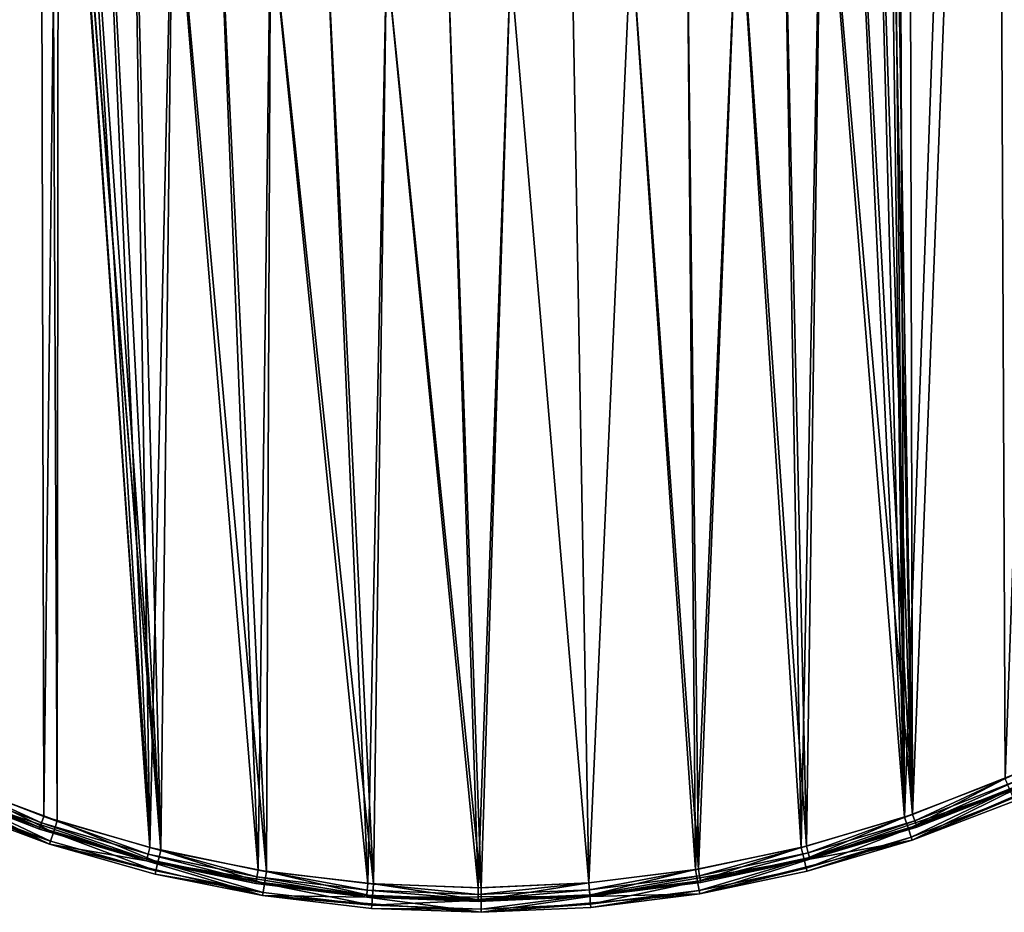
# Model space of a CAD drawing. Header units: millimetres. Extents: x 14 to 1324, y -100 to 100.
# Tile 38 of 214: x 351 to 423, y -100 to -34. Entities that reach past the tile are written whole.
import ezdxf

# ---------------------------------------------------------------- set-up
doc = ezdxf.new("R2010")
doc.units = ezdxf.units.MM
doc.header["$LTSCALE"] = 25.4
doc.layers.get('0').update_dxf_attribs({"true_color": 0xff5454})

# ---------------------------------------------------------------- blocks, each defined once
blk = doc.blocks.new('HERMANOS-V-8032.STL')
at = {"color": 250, "true_color": 0x262626}
mesh = blk.add_polyface(dxfattribs=at)
corners = [(284.645, 3.583, 14), (285.381, -0.23, 14), (285.364, -12.494, 14), (286.514, 19.568, 14), (286.696, 16.101, 14), (290.923, 35.045, 14), (290.681, 31.993, 14), (297.228, 47.012, 14), (297.757, 49.615, 14), (306.157, 60.749, 14), (306.84, 62.9, 14), (317.225, 72.828, 14), (317.937, 74.556, 14), (330.131, 82.921, 14), (330.76, 84.281, 14), (344.522, 90.752, 14), (344.976, 91.823, 14), (360.006, 96.108, 14), (360.219, 96.987, 14), (376.16, 98.842, 14), (376.092, 99.639, 14), (392.185, 99.71, 14), (392.544, 98.88, 14), (408.081, 97.199, 14), (408.71, 96.221, 14), (423.369, 92.171, 14), (424.218, 90.937, 14), (437.652, 84.755, 14), (438.645, 83.172, 14), (450.56, 75.144, 14), (451.598, 73.139, 14), (461.76, 63.587, 14), (462.722, 61.111, 14), (470.961, 50.384, 14), (471.715, 47.416, 14), (477.924, 35.875, 14), (478.331, 32.427, 14), (482.47, 20.437, 14), (482.39, 16.554, 14), (483.78, 0.23, 14), (484.481, 4.47, 14), (483.904, -11.613, 14), (286.772, -16.554, 14), (288.653, -28.247, 14), (290.83, -32.427, 14), (294.427, -43.27, 14), (297.446, -47.416, 14), (302.535, -57.171, 14), (306.439, -61.111, 14), (312.768, -69.592, 14), (317.563, -73.139, 14), (324.861, -80.21, 14), (330.516, -83.172, 14), (338.501, -88.751, 14), (344.943, -90.937, 14), (353.335, -94.993, 14), (360.451, -96.221, 14), (368.977, -98.775, 14), (376.618, -98.88, 14), (385.024, -99.999, 14), (393.001, -98.842, 14), (401.059, -98.633, 14), (409.155, -96.108, 14), (416.668, -94.712, 14), (424.639, -90.752, 14), (431.445, -88.339, 14), (439.03, -82.921, 14), (445.009, -79.677, 14), (451.936, -72.828, 14), (457.007, -68.952, 14), (463.004, -60.749, 14), (467.13, -56.441, 14), (471.933, -47.012, 14), (475.115, -42.468, 14), (478.48, -31.993, 14), (480.755, -27.395, 14), (482.465, -16.101, 14)]
mesh.append_faces([[corners[k] for k in face] for face in [(0, 1, 2), (1, 3, 4), (4, 5, 6), (6, 5, 7), (7, 8, 9), (9, 10, 11), (11, 12, 13), (13, 14, 15), (15, 16, 17), (17, 18, 19), (19, 21, 22), (22, 23, 24), (24, 25, 26), (26, 27, 28), (28, 29, 30), (30, 31, 32), (32, 33, 34), (34, 35, 36), (36, 37, 38), (38, 37, 39), (2, 42, 43), (42, 2, 1), (43, 44, 45), (45, 46, 47), (47, 48, 49), (49, 50, 51), (51, 52, 53), (53, 54, 55), (55, 56, 57), (57, 58, 59), (59, 60, 61), (61, 62, 63), (63, 64, 65), (65, 66, 67), (67, 68, 69), (69, 70, 71), (71, 72, 73), (73, 74, 75), (75, 76, 41)]], dxfattribs={"vtx0": -1, "vtx1": -1, "color": 250})
mesh.append_faces([[corners[k] for k in face] for face in [(1, 0, 3), (4, 3, 5), (7, 5, 8), (9, 8, 10), (11, 10, 12), (13, 12, 14), (15, 14, 16), (17, 16, 18), (19, 18, 20), (19, 20, 21), (22, 21, 23), (24, 23, 25), (26, 25, 27), (28, 27, 29), (30, 29, 31), (32, 31, 33), (34, 33, 35), (36, 35, 37), (39, 37, 40), (39, 40, 41), (43, 42, 44), (45, 44, 46), (47, 46, 48), (49, 48, 50), (51, 50, 52), (53, 52, 54), (55, 54, 56), (57, 56, 58), (59, 58, 60), (61, 60, 62), (63, 62, 64), (65, 64, 66), (67, 66, 68), (69, 68, 70), (71, 70, 72), (73, 72, 74), (75, 74, 76), (41, 76, 39)]], dxfattribs={"vtx0": -1, "vtx2": -1, "color": 250})
mesh = blk.add_polyface(dxfattribs=at)
corners = [(286.697, 7.883, 28.2), (286.735, -8.336, 28.2), (286.381, -0.227, 28.2), (287.683, 15.939, 28.2), (287.758, -16.387, 28.2), (289.33, 23.886, 28.2), (289.442, -24.327, 28.2), (291.628, 31.67, 28.2), (291.775, -32.1, 28.2), (294.561, 39.238, 28.2), (294.743, -39.655, 28.2), (298.108, 46.538, 28.2), (298.325, -46.938, 28.2), (302.247, 53.52, 28.2), (302.495, -53.9, 28.2), (306.948, 60.136, 28.2), (307.227, -60.495, 28.2), (312.179, 66.342, 28.2), (312.487, -66.676, 28.2), (317.904, 72.094, 28.2), (318.239, -72.402, 28.2), (324.086, 77.354, 28.2), (324.444, -77.633, 28.2), (330.68, 82.085, 28.2), (331.061, -82.334, 28.2), (337.643, 86.256, 28.2), (338.043, -86.472, 28.2), (344.926, 89.837, 28.2), (345.342, -90.02, 28.2), (352.48, 92.805, 28.2), (352.91, -92.953, 28.2), (354.005, -0.312, 28.2), (354.3, 4.249, 28.2), (360.254, 95.139, 28.2), (355.271, 8.715, 28.2), (356.898, 12.986, 28.2), (359.142, 16.967, 28.2), (361.955, 20.568, 28.2), (368.193, 96.823, 28.2), (365.273, 23.711, 28.2), (369.023, 26.324, 28.2), (376.245, 97.846, 28.2), (373.12, 28.348, 28.2), (377.473, 29.74, 28.2), (384.353, 98.2, 28.2), (381.985, 30.467, 28.2), (386.555, 30.514, 28.2), (392.463, 97.883, 28.2), (391.081, 29.878, 28.2), (395.461, 28.576, 28.2), (400.519, 96.898, 28.2), (399.599, 26.635, 28.2), (403.401, 24.099, 28.2), (408.467, 95.251, 28.2), (406.782, 21.025, 28.2), (409.668, 17.481, 28.2), (416.251, 92.953, 28.2), (411.993, 13.547, 28.2), (413.706, 9.31, 28.2), (414.768, 4.865, 28.2), (415.156, 0.312, 28.2), (360.694, -95.251, 28.2), (354.393, -4.865, 28.2), (355.455, -9.31, 28.2), (357.168, -13.547, 28.2), (359.493, -17.481, 28.2), (362.379, -21.025, 28.2), (368.642, -96.898, 28.2), (365.76, -24.099, 28.2), (369.562, -26.635, 28.2), (376.698, -97.883, 28.2), (373.7, -28.576, 28.2), (378.081, -29.878, 28.2), (384.808, -98.2, 28.2), (382.606, -30.514, 28.2), (387.176, -30.467, 28.2), (392.916, -97.846, 28.2), (391.688, -29.74, 28.2), (396.041, -28.348, 28.2), (400.968, -96.823, 28.2), (400.138, -26.324, 28.2), (403.888, -23.711, 28.2), (408.908, -95.139, 28.2), (407.206, -20.568, 28.2), (410.019, -16.967, 28.2), (416.681, -92.805, 28.2), (412.264, -12.986, 28.2), (413.89, -8.715, 28.2), (414.861, -4.249, 28.2), (423.819, 90.02, 28.2), (424.235, -89.837, 28.2), (431.119, 86.472, 28.2), (431.518, -86.256, 28.2), (438.1, 82.334, 28.2), (438.481, -82.085, 28.2), (444.717, 77.633, 28.2), (445.076, -77.354, 28.2), (450.922, 72.402, 28.2), (451.257, -72.094, 28.2), (456.674, 66.676, 28.2), (456.982, -66.342, 28.2), (461.934, 60.495, 28.2), (462.214, -60.136, 28.2), (466.666, 53.9, 28.2), (466.914, -53.52, 28.2), (470.836, 46.938, 28.2), (471.053, -46.538, 28.2), (474.418, 39.655, 28.2), (474.601, -39.238, 28.2), (477.386, 32.1, 28.2), (477.533, -31.67, 28.2), (479.72, 24.327, 28.2), (479.831, -23.886, 28.2), (481.404, 16.387, 28.2), (481.478, -15.939, 28.2), (482.426, 8.336, 28.2), (482.464, -7.883, 28.2), (482.78, 0.227, 28.2)]
mesh.append_faces([[corners[k] for k in face] for face in [(0, 1, 2), (116, 115, 117)]], dxfattribs={"vtx0": -1, "color": 250})
mesh.append_faces([[corners[k] for k in face] for face in [(1, 3, 4), (4, 5, 6), (6, 7, 8), (8, 9, 10), (10, 11, 12), (12, 13, 14), (14, 15, 16), (16, 17, 18), (18, 19, 20), (20, 21, 22), (22, 23, 24), (24, 25, 26), (26, 27, 28), (28, 29, 30), (31, 29, 32), (32, 33, 34), (34, 33, 35), (35, 33, 36), (36, 33, 37), (37, 38, 39), (39, 38, 40), (40, 41, 42), (42, 41, 43), (43, 44, 45), (45, 44, 46), (46, 47, 48), (48, 47, 49), (49, 50, 51), (51, 50, 52), (52, 53, 54), (54, 53, 55), (55, 56, 57), (57, 56, 58), (58, 56, 59), (59, 56, 60), (61, 66, 67), (67, 69, 70), (70, 72, 73), (73, 75, 76), (76, 78, 79), (79, 81, 82), (82, 84, 85), (85, 89, 90), (90, 91, 92), (92, 93, 94), (94, 95, 96), (96, 97, 98), (98, 99, 100), (100, 101, 102), (102, 103, 104), (104, 105, 106), (106, 107, 108), (108, 109, 110), (110, 111, 112), (112, 113, 114), (114, 115, 116)]], dxfattribs={"vtx0": -1, "vtx1": -1, "color": 250})
mesh.append_faces([[corners[k] for k in face] for face in [(30, 29, 31), (85, 60, 56)]], dxfattribs={"vtx0": -1, "vtx1": -1, "vtx2": -1, "color": 250})
mesh.append_faces([[corners[k] for k in face] for face in [(1, 0, 3), (4, 3, 5), (6, 5, 7), (8, 7, 9), (10, 9, 11), (12, 11, 13), (14, 13, 15), (16, 15, 17), (18, 17, 19), (20, 19, 21), (22, 21, 23), (24, 23, 25), (26, 25, 27), (28, 27, 29), (32, 29, 33), (37, 33, 38), (40, 38, 41), (43, 41, 44), (46, 44, 47), (49, 47, 50), (52, 50, 53), (55, 53, 56), (31, 61, 30), (61, 31, 62), (61, 62, 63), (61, 63, 64), (61, 64, 65), (61, 65, 66), (67, 66, 68), (67, 68, 69), (70, 69, 71), (70, 71, 72), (73, 72, 74), (73, 74, 75), (76, 75, 77), (76, 77, 78), (79, 78, 80), (79, 80, 81), (82, 81, 83), (82, 83, 84), (85, 84, 86), (85, 86, 87), (85, 87, 88), (85, 88, 60), (85, 56, 89), (90, 89, 91), (92, 91, 93), (94, 93, 95), (96, 95, 97), (98, 97, 99), (100, 99, 101), (102, 101, 103), (104, 103, 105), (106, 105, 107), (108, 107, 109), (110, 109, 111), (112, 111, 113), (114, 113, 115)]], dxfattribs={"vtx0": -1, "vtx2": -1, "color": 250})
mesh = blk.add_polyface(dxfattribs=at)
corners = [(361.503, -95.45, 29), (354.005, -0.312, 29), (353.897, -93.283, 29), (354.393, -4.865, 29), (355.455, -9.31, 29), (357.168, -13.547, 29), (359.493, -17.481, 29), (362.379, -21.025, 29), (369.258, -96.997, 29), (365.76, -24.099, 29), (369.562, -26.635, 29), (377.113, -97.916, 29), (373.7, -28.576, 29), (378.081, -29.878, 29), (385.016, -98.199, 29), (382.606, -30.514, 29), (387.176, -30.467, 29), (392.916, -97.846, 29), (391.688, -29.74, 29), (396.041, -28.348, 29), (400.763, -96.858, 29), (400.138, -26.324, 29), (403.888, -23.711, 29), (408.504, -95.241, 29), (407.206, -20.568, 29), (410.019, -16.967, 29), (416.09, -93.007, 29), (412.264, -12.986, 29), (413.89, -8.715, 29), (414.861, -4.249, 29), (415.156, 0.312, 29), (415.264, 93.283, 29), (422.671, 90.512, 29), (423.472, -90.17, 29), (429.83, 87.153, 29), (430.602, -86.749, 29), (436.697, 83.23, 29), (437.433, -82.764, 29), (443.225, 78.766, 29), (443.921, -78.243, 29), (449.373, 73.792, 29), (450.025, -73.214, 29), (455.1, 68.339, 29), (455.704, -67.711, 29), (460.371, 62.443, 29), (460.921, -61.768, 29), (465.149, 56.142, 29), (465.644, -55.425, 29), (469.406, 49.477, 29), (469.841, -48.722, 29), (473.112, 42.491, 29), (473.485, -41.704, 29), (476.244, 35.229, 29), (476.553, -34.415, 29), (478.781, 27.739, 29), (479.024, -26.902, 29), (480.708, 20.069, 29), (480.882, -19.216, 29), (482.011, 12.269, 29), (482.116, -11.404, 29), (482.682, 4.389, 29), (482.717, -3.519, 29), (286.479, -4.389, 29), (287.045, 11.404, 29), (286.444, 3.519, 29), (287.15, -12.269, 29), (288.279, 19.216, 29), (288.453, -20.069, 29), (290.137, 26.902, 29), (290.38, -27.739, 29), (292.608, 34.415, 29), (292.917, -35.229, 29), (295.676, 41.704, 29), (296.049, -42.491, 29), (299.32, 48.722, 29), (299.755, -49.477, 29), (303.517, 55.425, 29), (304.012, -56.142, 29), (308.24, 61.768, 29), (308.791, -62.443, 29), (313.457, 67.711, 29), (314.061, -68.339, 29), (319.137, 73.214, 29), (319.789, -73.792, 29), (325.24, 78.243, 29), (325.936, -78.766, 29), (331.728, 82.764, 29), (332.465, -83.23, 29), (338.56, 86.749, 29), (339.331, -87.153, 29), (345.689, 90.17, 29), (346.49, -90.512, 29), (353.071, 93.007, 29), (354.3, 4.249, 29), (360.657, 95.241, 29), (355.271, 8.715, 29), (356.898, 12.986, 29), (359.142, 16.967, 29), (361.955, 20.568, 29), (368.398, 96.858, 29), (365.273, 23.711, 29), (369.023, 26.324, 29), (376.245, 97.846, 29), (373.12, 28.348, 29), (377.473, 29.74, 29), (384.145, 98.199, 29), (381.985, 30.467, 29), (386.555, 30.514, 29), (392.048, 97.916, 29), (391.081, 29.878, 29), (395.461, 28.576, 29), (399.903, 96.997, 29), (399.599, 26.635, 29), (403.401, 24.099, 29), (407.658, 95.45, 29), (406.782, 21.025, 29), (409.668, 17.481, 29), (411.993, 13.547, 29), (413.706, 9.31, 29), (414.768, 4.865, 29)]
mesh.append_faces([[corners[k] for k in face] for face in [(60, 59, 61), (62, 63, 64)]], dxfattribs={"vtx0": -1, "color": 250})
mesh.append_faces([[corners[k] for k in face] for face in [(0, 1, 2), (1, 0, 3), (3, 0, 4), (4, 0, 5), (5, 0, 6), (6, 0, 7), (7, 8, 9), (9, 8, 10), (10, 11, 12), (12, 11, 13), (13, 14, 15), (15, 14, 16), (16, 17, 18), (18, 17, 19), (19, 20, 21), (21, 20, 22), (22, 23, 24), (24, 23, 25), (25, 26, 27), (27, 26, 28), (28, 26, 29), (29, 26, 30), (31, 26, 32), (32, 33, 34), (34, 35, 36), (36, 37, 38), (38, 39, 40), (40, 41, 42), (42, 43, 44), (44, 45, 46), (46, 47, 48), (48, 49, 50), (50, 51, 52), (52, 53, 54), (54, 55, 56), (56, 57, 58), (58, 59, 60), (63, 65, 66), (66, 67, 68), (68, 69, 70), (70, 71, 72), (72, 73, 74), (74, 75, 76), (76, 77, 78), (78, 79, 80), (80, 81, 82), (82, 83, 84), (84, 85, 86), (86, 87, 88), (88, 89, 90), (90, 91, 92), (92, 93, 94), (94, 98, 99), (99, 101, 102), (102, 104, 105), (105, 107, 108), (108, 110, 111), (111, 113, 114), (114, 116, 31)]], dxfattribs={"vtx0": -1, "vtx1": -1, "color": 250})
mesh.append_faces([[corners[k] for k in face] for face in [(30, 26, 31), (92, 2, 1)]], dxfattribs={"vtx0": -1, "vtx1": -1, "vtx2": -1, "color": 250})
mesh.append_faces([[corners[k] for k in face] for face in [(7, 0, 8), (10, 8, 11), (13, 11, 14), (16, 14, 17), (19, 17, 20), (22, 20, 23), (25, 23, 26), (32, 26, 33), (34, 33, 35), (36, 35, 37), (38, 37, 39), (40, 39, 41), (42, 41, 43), (44, 43, 45), (46, 45, 47), (48, 47, 49), (50, 49, 51), (52, 51, 53), (54, 53, 55), (56, 55, 57), (58, 57, 59), (63, 62, 65), (66, 65, 67), (68, 67, 69), (70, 69, 71), (72, 71, 73), (74, 73, 75), (76, 75, 77), (78, 77, 79), (80, 79, 81), (82, 81, 83), (84, 83, 85), (86, 85, 87), (88, 87, 89), (90, 89, 91), (92, 91, 2), (92, 1, 93), (94, 93, 95), (94, 95, 96), (94, 96, 97), (94, 97, 98), (99, 98, 100), (99, 100, 101), (102, 101, 103), (102, 103, 104), (105, 104, 106), (105, 106, 107), (108, 107, 109), (108, 109, 110), (111, 110, 112), (111, 112, 113), (114, 113, 115), (114, 115, 116), (31, 116, 117), (31, 117, 118), (31, 118, 119), (31, 119, 30)]], dxfattribs={"vtx0": -1, "vtx2": -1, "color": 250})
mesh = blk.add_polyface(dxfattribs=at)
corners = [(345.792, -92.171, 27.2), (338.501, -88.751, 14), (353.335, -94.993, 14)]
mesh.append_faces([[corners[k] for k in face] for face in [(0, 1, 2)]], dxfattribs={"color": 250})
mesh = blk.add_polyface(dxfattribs=at)
corners = [(424.185, -91.823, 27.2), (416.668, -94.712, 14), (431.445, -88.339, 14)]
mesh.append_faces([[corners[k] for k in face] for face in [(0, 1, 2)]], dxfattribs={"color": 250})
mesh = blk.add_polyface(dxfattribs=at)
corners = [(345.342, -90.02, 28.2), (352.749, -93.426, 28.066), (345.143, -90.478, 28.066), (352.91, -92.953, 28.2)]
mesh.append_faces([[corners[k] for k in face] for face in [(0, 1, 2), (1, 0, 3)]], dxfattribs={"vtx0": -1, "color": 250})
mesh = blk.add_polyface(dxfattribs=at)
corners = [(416.379, -93.86, 28.759), (423.472, -90.17, 29), (416.09, -93.007, 29), (423.828, -90.997, 28.759)]
mesh.append_faces([[corners[k] for k in face] for face in [(0, 1, 2), (1, 0, 3)]], dxfattribs={"vtx0": -1, "color": 250})
mesh = blk.add_polyface(dxfattribs=at)
corners = [(424.235, -89.837, 28.2), (416.844, -93.278, 28.066), (416.681, -92.805, 28.2), (424.437, -90.295, 28.066)]
mesh.append_faces([[corners[k] for k in face] for face in [(0, 1, 2), (1, 0, 3)]], dxfattribs={"vtx0": -1, "color": 250})
mesh = blk.add_polyface(dxfattribs=at)
corners = [(424.437, -90.295, 28.066), (416.964, -93.624, 27.7), (416.844, -93.278, 28.066), (424.585, -90.63, 27.7)]
mesh.append_faces([[corners[k] for k in face] for face in [(0, 1, 2), (1, 0, 3)]], dxfattribs={"vtx0": -1, "color": 250})
mesh = blk.add_polyface(dxfattribs=at)
corners = [(344.996, -90.814, 27.7), (352.588, -93.899, 27.2), (344.943, -90.937, 27.2), (352.631, -93.773, 27.7)]
mesh.append_faces([[corners[k] for k in face] for face in [(0, 1, 2), (1, 0, 3)]], dxfattribs={"vtx0": -1, "color": 250})
mesh = blk.add_polyface(dxfattribs=at)
corners = [(344.943, -90.937, 27.2), (360.451, -96.221, 14), (344.943, -90.937, 14)]
mesh.append_faces([[corners[k] for k in face] for face in [(0, 1, 2)]], dxfattribs={"color": 250})
mesh = blk.add_polyface(dxfattribs=at)
corners = [(352.588, -93.899, 27.2), (360.451, -96.221, 14), (344.943, -90.937, 27.2)]
mesh.append_faces([[corners[k] for k in face] for face in [(0, 1, 2)]], dxfattribs={"color": 250})
mesh = blk.add_polyface(dxfattribs=at)
corners = [(345.143, -90.478, 28.066), (352.631, -93.773, 27.7), (344.996, -90.814, 27.7), (352.749, -93.426, 28.066)]
mesh.append_faces([[corners[k] for k in face] for face in [(0, 1, 2), (1, 0, 3)]], dxfattribs={"vtx0": -1, "color": 250})
mesh = blk.add_polyface(dxfattribs=at)
corners = [(353.616, -94.138, 28.759), (346.49, -90.512, 29), (346.141, -91.341, 28.759), (353.897, -93.283, 29)]
mesh.append_faces([[corners[k] for k in face] for face in [(0, 1, 2), (1, 0, 3)]], dxfattribs={"vtx0": -1, "color": 250})
mesh = blk.add_polyface(dxfattribs=at)
corners = [(417.008, -93.75, 27.2), (424.639, -90.752, 14), (409.155, -96.108, 14)]
mesh.append_faces([[corners[k] for k in face] for face in [(0, 1, 2)]], dxfattribs={"color": 250})
mesh = blk.add_polyface(dxfattribs=at)
corners = [(416.59, -94.484, 28.1), (423.828, -90.997, 28.759), (416.379, -93.86, 28.759), (424.089, -91.602, 28.1)]
mesh.append_faces([[corners[k] for k in face] for face in [(0, 1, 2), (1, 0, 3)]], dxfattribs={"vtx0": -1, "color": 250})
mesh = blk.add_polyface(dxfattribs=at)
corners = [(416.964, -93.624, 27.7), (424.639, -90.752, 27.2), (417.008, -93.75, 27.2), (424.585, -90.63, 27.7)]
mesh.append_faces([[corners[k] for k in face] for face in [(0, 1, 2), (1, 0, 3)]], dxfattribs={"vtx0": -1, "color": 250})
mesh = blk.add_polyface(dxfattribs=at)
corners = [(424.639, -90.752, 27.2), (424.639, -90.752, 14), (417.008, -93.75, 27.2)]
mesh.append_faces([[corners[k] for k in face] for face in [(0, 1, 2)]], dxfattribs={"color": 250})
mesh = blk.add_polyface(dxfattribs=at)
corners = [(353.41, -94.764, 28.1), (346.141, -91.341, 28.759), (345.886, -91.949, 28.1), (353.616, -94.138, 28.759)]
mesh.append_faces([[corners[k] for k in face] for face in [(0, 1, 2), (1, 0, 3)]], dxfattribs={"vtx0": -1, "color": 250})
mesh = blk.add_polyface(dxfattribs=at)
corners = [(424.089, -91.602, 28.1), (416.668, -94.712, 27.2), (424.185, -91.823, 27.2), (416.59, -94.484, 28.1)]
mesh.append_faces([[corners[k] for k in face] for face in [(0, 1, 2), (1, 0, 3)]], dxfattribs={"vtx0": -1, "color": 250})
mesh = blk.add_polyface(dxfattribs=at)
corners = [(353.41, -94.764, 28.1), (345.792, -92.171, 27.2), (353.335, -94.993, 27.2), (345.886, -91.949, 28.1)]
mesh.append_faces([[corners[k] for k in face] for face in [(0, 1, 2), (1, 0, 3)]], dxfattribs={"vtx0": -1, "color": 250})
mesh = blk.add_polyface(dxfattribs=at)
corners = [(345.792, -92.171, 27.2), (353.335, -94.993, 14), (353.335, -94.993, 27.2)]
mesh.append_faces([[corners[k] for k in face] for face in [(0, 1, 2)]], dxfattribs={"color": 250})
mesh = blk.add_polyface(dxfattribs=at)
corners = [(416.668, -94.712, 27.2), (416.668, -94.712, 14), (424.185, -91.823, 27.2)]
mesh.append_faces([[corners[k] for k in face] for face in [(0, 1, 2)]], dxfattribs={"color": 250})
mesh = blk.add_polyface(dxfattribs=at)
corners = [(352.91, -92.953, 28.2), (360.573, -95.736, 28.066), (352.749, -93.426, 28.066), (360.694, -95.251, 28.2)]
mesh.append_faces([[corners[k] for k in face] for face in [(0, 1, 2), (1, 0, 3)]], dxfattribs={"vtx0": -1, "color": 250})
mesh = blk.add_polyface(dxfattribs=at)
corners = [(408.723, -96.114, 28.759), (416.09, -93.007, 29), (408.504, -95.241, 29), (416.379, -93.86, 28.759)]
mesh.append_faces([[corners[k] for k in face] for face in [(0, 1, 2), (1, 0, 3)]], dxfattribs={"vtx0": -1, "color": 250})
mesh = blk.add_polyface(dxfattribs=at)
corners = [(416.681, -92.805, 28.2), (409.031, -95.623, 28.066), (408.908, -95.139, 28.2), (416.844, -93.278, 28.066)]
mesh.append_faces([[corners[k] for k in face] for face in [(0, 1, 2), (1, 0, 3)]], dxfattribs={"vtx0": -1, "color": 250})
mesh = blk.add_polyface(dxfattribs=at)
corners = [(352.631, -93.773, 27.7), (360.451, -96.221, 27.2), (352.588, -93.899, 27.2), (360.484, -96.091, 27.7)]
mesh.append_faces([[corners[k] for k in face] for face in [(0, 1, 2), (1, 0, 3)]], dxfattribs={"vtx0": -1, "color": 250})
mesh = blk.add_polyface(dxfattribs=at)
corners = [(360.451, -96.221, 27.2), (360.451, -96.221, 14), (352.588, -93.899, 27.2)]
mesh.append_faces([[corners[k] for k in face] for face in [(0, 1, 2)]], dxfattribs={"color": 250})
mesh = blk.add_polyface(dxfattribs=at)
corners = [(352.749, -93.426, 28.066), (360.484, -96.091, 27.7), (352.631, -93.773, 27.7), (360.573, -95.736, 28.066)]
mesh.append_faces([[corners[k] for k in face] for face in [(0, 1, 2), (1, 0, 3)]], dxfattribs={"vtx0": -1, "color": 250})
mesh = blk.add_polyface(dxfattribs=at)
corners = [(361.291, -96.325, 28.759), (353.897, -93.283, 29), (353.616, -94.138, 28.759), (361.503, -95.45, 29)]
mesh.append_faces([[corners[k] for k in face] for face in [(0, 1, 2), (1, 0, 3)]], dxfattribs={"vtx0": -1, "color": 250})
mesh = blk.add_polyface(dxfattribs=at)
corners = [(408.884, -96.753, 28.1), (416.379, -93.86, 28.759), (408.723, -96.114, 28.759), (416.59, -94.484, 28.1)]
mesh.append_faces([[corners[k] for k in face] for face in [(0, 1, 2), (1, 0, 3)]], dxfattribs={"vtx0": -1, "color": 250})
mesh = blk.add_polyface(dxfattribs=at)
corners = [(416.844, -93.278, 28.066), (409.122, -95.978, 27.7), (409.031, -95.623, 28.066), (416.964, -93.624, 27.7)]
mesh.append_faces([[corners[k] for k in face] for face in [(0, 1, 2), (1, 0, 3)]], dxfattribs={"vtx0": -1, "color": 250})
mesh = blk.add_polyface(dxfattribs=at)
corners = [(409.122, -95.978, 27.7), (417.008, -93.75, 27.2), (409.155, -96.108, 27.2), (416.964, -93.624, 27.7)]
mesh.append_faces([[corners[k] for k in face] for face in [(0, 1, 2), (1, 0, 3)]], dxfattribs={"vtx0": -1, "color": 250})
mesh = blk.add_polyface(dxfattribs=at)
corners = [(417.008, -93.75, 27.2), (409.155, -96.108, 14), (409.155, -96.108, 27.2)]
mesh.append_faces([[corners[k] for k in face] for face in [(0, 1, 2)]], dxfattribs={"color": 250})
mesh = blk.add_polyface(dxfattribs=at)
corners = [(361.137, -96.965, 28.1), (353.616, -94.138, 28.759), (353.41, -94.764, 28.1), (361.291, -96.325, 28.759)]
mesh.append_faces([[corners[k] for k in face] for face in [(0, 1, 2), (1, 0, 3)]], dxfattribs={"vtx0": -1, "color": 250})
mesh = blk.add_polyface(dxfattribs=at)
corners = [(416.59, -94.484, 28.1), (408.943, -96.987, 27.2), (416.668, -94.712, 27.2), (408.884, -96.753, 28.1)]
mesh.append_faces([[corners[k] for k in face] for face in [(0, 1, 2), (1, 0, 3)]], dxfattribs={"vtx0": -1, "color": 250})
mesh = blk.add_polyface(dxfattribs=at)
corners = [(361.137, -96.965, 28.1), (353.335, -94.993, 27.2), (361.08, -97.199, 27.2), (353.41, -94.764, 28.1)]
mesh.append_faces([[corners[k] for k in face] for face in [(0, 1, 2), (1, 0, 3)]], dxfattribs={"vtx0": -1, "color": 250})
mesh = blk.add_polyface(dxfattribs=at)
corners = [(361.08, -97.199, 27.2), (353.335, -94.993, 14), (368.977, -98.775, 14)]
mesh.append_faces([[corners[k] for k in face] for face in [(0, 1, 2)]], dxfattribs={"color": 250})
mesh = blk.add_polyface(dxfattribs=at)
corners = [(353.335, -94.993, 27.2), (353.335, -94.993, 14), (361.08, -97.199, 27.2)]
mesh.append_faces([[corners[k] for k in face] for face in [(0, 1, 2)]], dxfattribs={"color": 250})
mesh = blk.add_polyface(dxfattribs=at)
corners = [(360.694, -95.251, 28.2), (368.56, -97.391, 28.066), (360.573, -95.736, 28.066), (368.642, -96.898, 28.2)]
mesh.append_faces([[corners[k] for k in face] for face in [(0, 1, 2), (1, 0, 3)]], dxfattribs={"vtx0": -1, "color": 250})
mesh = blk.add_polyface(dxfattribs=at)
corners = [(400.911, -97.745, 28.759), (408.504, -95.241, 29), (400.763, -96.858, 29), (408.723, -96.114, 28.759)]
mesh.append_faces([[corners[k] for k in face] for face in [(0, 1, 2), (1, 0, 3)]], dxfattribs={"vtx0": -1, "color": 250})
mesh = blk.add_polyface(dxfattribs=at)
corners = [(408.908, -95.139, 28.2), (401.051, -97.316, 28.066), (400.968, -96.823, 28.2), (409.031, -95.623, 28.066)]
mesh.append_faces([[corners[k] for k in face] for face in [(0, 1, 2), (1, 0, 3)]], dxfattribs={"vtx0": -1, "color": 250})
mesh = blk.add_polyface(dxfattribs=at)
corners = [(408.943, -96.987, 27.2), (401.059, -98.633, 14), (416.668, -94.712, 27.2)]
mesh.append_faces([[corners[k] for k in face] for face in [(0, 1, 2)]], dxfattribs={"color": 250})
mesh = blk.add_polyface(dxfattribs=at)
corners = [(416.668, -94.712, 27.2), (401.059, -98.633, 14), (416.668, -94.712, 14)]
mesh.append_faces([[corners[k] for k in face] for face in [(0, 1, 2)]], dxfattribs={"color": 250})
mesh = blk.add_polyface(dxfattribs=at)
corners = [(360.484, -96.091, 27.7), (368.479, -97.885, 27.2), (360.451, -96.221, 27.2), (368.501, -97.752, 27.7)]
mesh.append_faces([[corners[k] for k in face] for face in [(0, 1, 2), (1, 0, 3)]], dxfattribs={"vtx0": -1, "color": 250})
mesh = blk.add_polyface(dxfattribs=at)
corners = [(360.573, -95.736, 28.066), (368.501, -97.752, 27.7), (360.484, -96.091, 27.7), (368.56, -97.391, 28.066)]
mesh.append_faces([[corners[k] for k in face] for face in [(0, 1, 2), (1, 0, 3)]], dxfattribs={"vtx0": -1, "color": 250})
mesh = blk.add_polyface(dxfattribs=at)
corners = [(369.118, -97.886, 28.759), (361.503, -95.45, 29), (361.291, -96.325, 28.759), (369.258, -96.997, 29)]
mesh.append_faces([[corners[k] for k in face] for face in [(0, 1, 2), (1, 0, 3)]], dxfattribs={"vtx0": -1, "color": 250})
mesh = blk.add_polyface(dxfattribs=at)
corners = [(393.001, -98.842, 27.2), (409.155, -96.108, 14), (393.001, -98.842, 14)]
mesh.append_faces([[corners[k] for k in face] for face in [(0, 1, 2)]], dxfattribs={"color": 250})
mesh = blk.add_polyface(dxfattribs=at)
corners = [(401.135, -97.809, 27.2), (409.155, -96.108, 14), (393.001, -98.842, 27.2)]
mesh.append_faces([[corners[k] for k in face] for face in [(0, 1, 2)]], dxfattribs={"color": 250})
mesh = blk.add_polyface(dxfattribs=at)
corners = [(401.02, -98.395, 28.1), (408.723, -96.114, 28.759), (400.911, -97.745, 28.759), (408.884, -96.753, 28.1)]
mesh.append_faces([[corners[k] for k in face] for face in [(0, 1, 2), (1, 0, 3)]], dxfattribs={"vtx0": -1, "color": 250})
mesh = blk.add_polyface(dxfattribs=at)
corners = [(409.031, -95.623, 28.066), (401.112, -97.677, 27.7), (401.051, -97.316, 28.066), (409.122, -95.978, 27.7)]
mesh.append_faces([[corners[k] for k in face] for face in [(0, 1, 2), (1, 0, 3)]], dxfattribs={"vtx0": -1, "color": 250})
mesh = blk.add_polyface(dxfattribs=at)
corners = [(401.112, -97.677, 27.7), (409.155, -96.108, 27.2), (401.135, -97.809, 27.2), (409.122, -95.978, 27.7)]
mesh.append_faces([[corners[k] for k in face] for face in [(0, 1, 2), (1, 0, 3)]], dxfattribs={"vtx0": -1, "color": 250})
mesh = blk.add_polyface(dxfattribs=at)
corners = [(409.155, -96.108, 27.2), (409.155, -96.108, 14), (401.135, -97.809, 27.2)]
mesh.append_faces([[corners[k] for k in face] for face in [(0, 1, 2)]], dxfattribs={"color": 250})
mesh = blk.add_polyface(dxfattribs=at)
corners = [(360.451, -96.221, 27.2), (376.618, -98.88, 14), (360.451, -96.221, 14)]
mesh.append_faces([[corners[k] for k in face] for face in [(0, 1, 2)]], dxfattribs={"color": 250})
mesh = blk.add_polyface(dxfattribs=at)
corners = [(368.479, -97.885, 27.2), (376.618, -98.88, 14), (360.451, -96.221, 27.2)]
mesh.append_faces([[corners[k] for k in face] for face in [(0, 1, 2)]], dxfattribs={"color": 250})
mesh = blk.add_polyface(dxfattribs=at)
corners = [(369.015, -98.537, 28.1), (361.291, -96.325, 28.759), (361.137, -96.965, 28.1), (369.118, -97.886, 28.759)]
mesh.append_faces([[corners[k] for k in face] for face in [(0, 1, 2), (1, 0, 3)]], dxfattribs={"vtx0": -1, "color": 250})
mesh = blk.add_polyface(dxfattribs=at)
corners = [(400.968, -96.823, 28.2), (392.959, -98.344, 28.066), (392.916, -97.846, 28.2), (401.051, -97.316, 28.066)]
mesh.append_faces([[corners[k] for k in face] for face in [(0, 1, 2), (1, 0, 3)]], dxfattribs={"vtx0": -1, "color": 250})
mesh = blk.add_polyface(dxfattribs=at)
corners = [(408.884, -96.753, 28.1), (401.059, -98.633, 27.2), (408.943, -96.987, 27.2), (401.02, -98.395, 28.1)]
mesh.append_faces([[corners[k] for k in face] for face in [(0, 1, 2), (1, 0, 3)]], dxfattribs={"vtx0": -1, "color": 250})
mesh = blk.add_polyface(dxfattribs=at)
corners = [(369.015, -98.537, 28.1), (361.08, -97.199, 27.2), (368.977, -98.775, 27.2), (361.137, -96.965, 28.1)]
mesh.append_faces([[corners[k] for k in face] for face in [(0, 1, 2), (1, 0, 3)]], dxfattribs={"vtx0": -1, "color": 250})
mesh = blk.add_polyface(dxfattribs=at)
corners = [(361.08, -97.199, 27.2), (368.977, -98.775, 14), (368.977, -98.775, 27.2)]
mesh.append_faces([[corners[k] for k in face] for face in [(0, 1, 2)]], dxfattribs={"color": 250})
mesh = blk.add_polyface(dxfattribs=at)
corners = [(368.56, -97.391, 28.066), (376.628, -98.746, 27.7), (368.501, -97.752, 27.7), (376.658, -98.381, 28.066)]
mesh.append_faces([[corners[k] for k in face] for face in [(0, 1, 2), (1, 0, 3)]], dxfattribs={"vtx0": -1, "color": 250})
mesh = blk.add_polyface(dxfattribs=at)
corners = [(368.642, -96.898, 28.2), (376.658, -98.381, 28.066), (368.56, -97.391, 28.066), (376.698, -97.883, 28.2)]
mesh.append_faces([[corners[k] for k in face] for face in [(0, 1, 2), (1, 0, 3)]], dxfattribs={"vtx0": -1, "color": 250})
mesh = blk.add_polyface(dxfattribs=at)
corners = [(377.044, -98.813, 28.759), (369.258, -96.997, 29), (369.118, -97.886, 28.759), (377.113, -97.916, 29)]
mesh.append_faces([[corners[k] for k in face] for face in [(0, 1, 2), (1, 0, 3)]], dxfattribs={"vtx0": -1, "color": 250})
mesh = blk.add_polyface(dxfattribs=at)
corners = [(392.993, -98.742, 28.759), (400.763, -96.858, 29), (392.916, -97.846, 29), (400.911, -97.745, 28.759)]
mesh.append_faces([[corners[k] for k in face] for face in [(0, 1, 2), (1, 0, 3)]], dxfattribs={"vtx0": -1, "color": 250})
mesh = blk.add_polyface(dxfattribs=at)
corners = [(401.051, -97.316, 28.066), (392.99, -98.708, 27.7), (392.959, -98.344, 28.066), (401.112, -97.677, 27.7)]
mesh.append_faces([[corners[k] for k in face] for face in [(0, 1, 2), (1, 0, 3)]], dxfattribs={"vtx0": -1, "color": 250})
mesh = blk.add_polyface(dxfattribs=at)
corners = [(401.059, -98.633, 27.2), (401.059, -98.633, 14), (408.943, -96.987, 27.2)]
mesh.append_faces([[corners[k] for k in face] for face in [(0, 1, 2)]], dxfattribs={"color": 250})
mesh = blk.add_polyface(dxfattribs=at)
corners = [(368.501, -97.752, 27.7), (376.618, -98.88, 27.2), (368.479, -97.885, 27.2), (376.628, -98.746, 27.7)]
mesh.append_faces([[corners[k] for k in face] for face in [(0, 1, 2), (1, 0, 3)]], dxfattribs={"vtx0": -1, "color": 250})
mesh = blk.add_polyface(dxfattribs=at)
corners = [(376.618, -98.88, 27.2), (376.618, -98.88, 14), (368.479, -97.885, 27.2)]
mesh.append_faces([[corners[k] for k in face] for face in [(0, 1, 2)]], dxfattribs={"color": 250})
mesh = blk.add_polyface(dxfattribs=at)
corners = [(376.994, -99.47, 28.1), (369.118, -97.886, 28.759), (369.015, -98.537, 28.1), (377.044, -98.813, 28.759)]
mesh.append_faces([[corners[k] for k in face] for face in [(0, 1, 2), (1, 0, 3)]], dxfattribs={"vtx0": -1, "color": 250})
mesh = blk.add_polyface(dxfattribs=at)
corners = [(376.698, -97.883, 28.2), (384.809, -98.7, 28.066), (376.658, -98.381, 28.066), (384.808, -98.2, 28.2)]
mesh.append_faces([[corners[k] for k in face] for face in [(0, 1, 2), (1, 0, 3)]], dxfattribs={"vtx0": -1, "color": 250})
mesh = blk.add_polyface(dxfattribs=at)
corners = [(385.02, -99.099, 28.759), (377.113, -97.916, 29), (377.044, -98.813, 28.759), (385.016, -98.199, 29)]
mesh.append_faces([[corners[k] for k in face] for face in [(0, 1, 2), (1, 0, 3)]], dxfattribs={"vtx0": -1, "color": 250})
mesh = blk.add_polyface(dxfattribs=at)
corners = [(392.916, -97.846, 28.2), (384.809, -98.7, 28.066), (384.808, -98.2, 28.2), (392.959, -98.344, 28.066)]
mesh.append_faces([[corners[k] for k in face] for face in [(0, 1, 2), (1, 0, 3)]], dxfattribs={"vtx0": -1, "color": 250})
mesh = blk.add_polyface(dxfattribs=at)
corners = [(385.02, -99.099, 28.759), (392.916, -97.846, 29), (385.016, -98.199, 29), (392.993, -98.742, 28.759)]
mesh.append_faces([[corners[k] for k in face] for face in [(0, 1, 2), (1, 0, 3)]], dxfattribs={"vtx0": -1, "color": 250})
mesh = blk.add_polyface(dxfattribs=at)
corners = [(392.99, -98.708, 27.7), (401.135, -97.809, 27.2), (393.001, -98.842, 27.2), (401.112, -97.677, 27.7)]
mesh.append_faces([[corners[k] for k in face] for face in [(0, 1, 2), (1, 0, 3)]], dxfattribs={"vtx0": -1, "color": 250})
mesh = blk.add_polyface(dxfattribs=at)
corners = [(393.049, -99.399, 28.1), (400.911, -97.745, 28.759), (392.993, -98.742, 28.759), (401.02, -98.395, 28.1)]
mesh.append_faces([[corners[k] for k in face] for face in [(0, 1, 2), (1, 0, 3)]], dxfattribs={"vtx0": -1, "color": 250})
mesh = blk.add_polyface(dxfattribs=at)
corners = [(376.994, -99.47, 28.1), (368.977, -98.775, 27.2), (376.976, -99.71, 27.2), (369.015, -98.537, 28.1)]
mesh.append_faces([[corners[k] for k in face] for face in [(0, 1, 2), (1, 0, 3)]], dxfattribs={"vtx0": -1, "color": 250})
mesh = blk.add_polyface(dxfattribs=at)
corners = [(376.976, -99.71, 27.2), (368.977, -98.775, 14), (385.024, -99.999, 14)]
mesh.append_faces([[corners[k] for k in face] for face in [(0, 1, 2)]], dxfattribs={"color": 250})
mesh = blk.add_polyface(dxfattribs=at)
corners = [(368.977, -98.775, 27.2), (368.977, -98.775, 14), (376.976, -99.71, 27.2)]
mesh.append_faces([[corners[k] for k in face] for face in [(0, 1, 2)]], dxfattribs={"color": 250})
mesh = blk.add_polyface(dxfattribs=at)
corners = [(376.628, -98.746, 27.7), (384.81, -99.2, 27.2), (376.618, -98.88, 27.2), (384.81, -99.066, 27.7)]
mesh.append_faces([[corners[k] for k in face] for face in [(0, 1, 2), (1, 0, 3)]], dxfattribs={"vtx0": -1, "color": 250})
mesh = blk.add_polyface(dxfattribs=at)
corners = [(376.618, -98.88, 27.2), (393.001, -98.842, 14), (376.618, -98.88, 14)]
mesh.append_faces([[corners[k] for k in face] for face in [(0, 1, 2)]], dxfattribs={"color": 250})
mesh = blk.add_polyface(dxfattribs=at)
corners = [(384.81, -99.2, 27.2), (393.001, -98.842, 14), (376.618, -98.88, 27.2)]
mesh.append_faces([[corners[k] for k in face] for face in [(0, 1, 2)]], dxfattribs={"color": 250})
mesh = blk.add_polyface(dxfattribs=at)
corners = [(376.658, -98.381, 28.066), (384.81, -99.066, 27.7), (376.628, -98.746, 27.7), (384.809, -98.7, 28.066)]
mesh.append_faces([[corners[k] for k in face] for face in [(0, 1, 2), (1, 0, 3)]], dxfattribs={"vtx0": -1, "color": 250})
mesh = blk.add_polyface(dxfattribs=at)
corners = [(385.02, -99.099, 28.759), (376.994, -99.47, 28.1), (385.023, -99.758, 28.1), (377.044, -98.813, 28.759)]
mesh.append_faces([[corners[k] for k in face] for face in [(0, 1, 2), (1, 0, 3)]], dxfattribs={"vtx0": -1, "color": 250})
mesh = blk.add_polyface(dxfattribs=at)
corners = [(392.959, -98.344, 28.066), (384.81, -99.066, 27.7), (384.809, -98.7, 28.066), (392.99, -98.708, 27.7)]
mesh.append_faces([[corners[k] for k in face] for face in [(0, 1, 2), (1, 0, 3)]], dxfattribs={"vtx0": -1, "color": 250})
mesh = blk.add_polyface(dxfattribs=at)
corners = [(384.81, -99.066, 27.7), (393.001, -98.842, 27.2), (384.81, -99.2, 27.2), (392.99, -98.708, 27.7)]
mesh.append_faces([[corners[k] for k in face] for face in [(0, 1, 2), (1, 0, 3)]], dxfattribs={"vtx0": -1, "color": 250})
mesh = blk.add_polyface(dxfattribs=at)
corners = [(393.001, -98.842, 27.2), (393.001, -98.842, 14), (384.81, -99.2, 27.2)]
mesh.append_faces([[corners[k] for k in face] for face in [(0, 1, 2)]], dxfattribs={"color": 250})
mesh = blk.add_polyface(dxfattribs=at)
corners = [(385.023, -99.758, 28.1), (392.993, -98.742, 28.759), (385.02, -99.099, 28.759), (393.049, -99.399, 28.1)]
mesh.append_faces([[corners[k] for k in face] for face in [(0, 1, 2), (1, 0, 3)]], dxfattribs={"vtx0": -1, "color": 250})
mesh = blk.add_polyface(dxfattribs=at)
corners = [(393.069, -99.639, 27.2), (385.024, -99.999, 14), (401.059, -98.633, 14)]
mesh.append_faces([[corners[k] for k in face] for face in [(0, 1, 2)]], dxfattribs={"color": 250})
mesh = blk.add_polyface(dxfattribs=at)
corners = [(401.02, -98.395, 28.1), (393.069, -99.639, 27.2), (401.059, -98.633, 27.2), (393.049, -99.399, 28.1)]
mesh.append_faces([[corners[k] for k in face] for face in [(0, 1, 2), (1, 0, 3)]], dxfattribs={"vtx0": -1, "color": 250})
mesh = blk.add_polyface(dxfattribs=at)
corners = [(393.069, -99.639, 27.2), (401.059, -98.633, 14), (401.059, -98.633, 27.2)]
mesh.append_faces([[corners[k] for k in face] for face in [(0, 1, 2)]], dxfattribs={"color": 250})
mesh = blk.add_polyface(dxfattribs=at)
corners = [(385.023, -99.758, 28.1), (376.976, -99.71, 27.2), (385.024, -99.999, 27.2), (376.994, -99.47, 28.1)]
mesh.append_faces([[corners[k] for k in face] for face in [(0, 1, 2), (1, 0, 3)]], dxfattribs={"vtx0": -1, "color": 250})
mesh = blk.add_polyface(dxfattribs=at)
corners = [(376.976, -99.71, 27.2), (385.024, -99.999, 14), (385.024, -99.999, 27.2)]
mesh.append_faces([[corners[k] for k in face] for face in [(0, 1, 2)]], dxfattribs={"color": 250})
mesh = blk.add_polyface(dxfattribs=at)
corners = [(393.049, -99.399, 28.1), (385.024, -99.999, 27.2), (393.069, -99.639, 27.2), (385.023, -99.758, 28.1)]
mesh.append_faces([[corners[k] for k in face] for face in [(0, 1, 2), (1, 0, 3)]], dxfattribs={"vtx0": -1, "color": 250})
mesh = blk.add_polyface(dxfattribs=at)
corners = [(385.024, -99.999, 27.2), (385.024, -99.999, 14), (393.069, -99.639, 27.2)]
mesh.append_faces([[corners[k] for k in face] for face in [(0, 1, 2)]], dxfattribs={"color": 250})

msp = doc.modelspace()

# ---------------------------------------------------------------- block references
at = {"color": 0}
msp.add_blockref('HERMANOS-V-8032.STL', (0, 0), dxfattribs=at)

doc.saveas('drawing.dxf')
